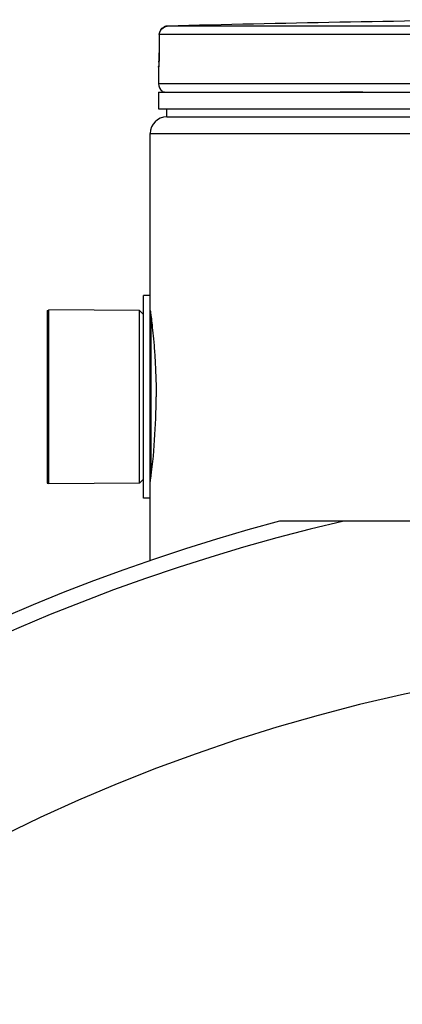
# Model space of a CAD drawing. Header units: millimetres. Extents: x 0 to 594, y 0 to 420.
# Tile 34 of 42: x 529.32 to 535.13, y 338.8 to 353.75. Entities that reach past the tile are written whole.
import ezdxf

# ---------------------------------------------------------------- set-up
doc = ezdxf.new("R2010")
doc.units = ezdxf.units.MM
doc.header["$LTSCALE"] = 32.67
doc.layers.get('0').update_dxf_attribs({"linetype": 'CONTINUOUS'})
doc.layers.add('01_GLOBAL', color=7, linetype='CONTINUOUS')
doc.layers.add('AXES_REF', color=7, linetype='CONTINUOUS')

msp = doc.modelspace()

# ---------------------------------------------------------------- linework, layer by layer
at = {"color": 9, "linetype": 'Continuous'}
for p, q in [((540.444, 353.653), (531.564, 353.653)), ((531.442, 353.528), (531.44, 353.247)), ((531.442, 353.528), (531.442, 353.529)), ((540.437, 353.528), (531.442, 353.528)), ((531.44, 353.247), (531.44, 353.248)), ((531.431, 353.028), (531.429, 353.028)), ((550.429, 352.775), (531.429, 352.775)), ((531.479, 352.655), (531.52, 352.655)), ((534.189, 352.655), (534.53, 352.655)), ((531.317, 346.808), (531.317, 349.243))]:
    msp.add_line(p, q, dxfattribs=at)
at = {"color": 7, "linetype": 'Continuous'}
for p, q in [((531.442, 353.529), (531.44, 353.248)), ((531.438, 353.128), (531.437, 353.113)), ((531.439, 353.163), (531.438, 353.145)), ((531.438, 353.145), (531.438, 353.128)), ((531.44, 353.203), (531.439, 353.183)), ((531.439, 353.183), (531.439, 353.163)), ((531.44, 353.248), (531.44, 353.225)), ((531.44, 353.225), (531.44, 353.203)), ((531.429, 353.028), (531.429, 352.775)), ((531.437, 353.099), (531.436, 353.087)), ((531.437, 353.113), (531.437, 353.099)), ((531.429, 352.65), (531.429, 352.4)), ((531.429, 352.65), (550.429, 352.65)), ((531.479, 352.65), (531.479, 352.655)), ((531.429, 352.4), (550.429, 352.4)), ((531.554, 352.275), (531.554, 352.4)), ((531.554, 352.275), (550.304, 352.275)), ((531.204, 346.488), (531.204, 349.563)), ((531.304, 349.563), (531.204, 349.563)), ((531.304, 346.488), (531.304, 349.563)), ((529.767, 346.706), (529.767, 349.344)), ((531.142, 349.338), (529.767, 349.344)), ((531.142, 346.713), (531.142, 349.338)), ((531.204, 349.275), (531.142, 349.338)), ((531.142, 346.713), (529.767, 346.706)), ((531.204, 346.775), (531.142, 346.713)), ((531.304, 346.488), (531.204, 346.488)), ((548.591, 346.138), (533.268, 346.138))]:
    msp.add_line(p, q, dxfattribs=at)
for points in [[(531.435, 353.071), (531.435, 353.063), (531.435, 353.06), (531.434, 353.057), (531.434, 353.054), (531.434, 353.052), (531.434, 353.051), (531.434, 353.05)], [(531.436, 353.087), (531.436, 353.076), (531.435, 353.071)]]:
    msp.add_lwpolyline(points, dxfattribs=at)
for centre, radius, start, end in [((540.929, -7.287), 361.062, 90.65548, 91.48637), ((531.554, 353.028), 0.125, 163.0533, 180), ((531.554, 352.775), 0.125, 180, 235.7356), ((531.512, 352.655), 0.0325, 148.6217, 180), ((521.724, 348.028), 9.67, 352.2012, 359.9817), ((540.929, 317.45), 29.693, 104.9526, 165.0474)]:
    msp.add_arc(centre, radius, start, end, dxfattribs=at)
at = {"color": 9, "linetype": 'Continuous'}
for centre, radius, start, end in [((531.569, 353.523), 0.13, 112.0165, 113.769), ((531.569, 353.524), 0.13, 106.6749, 112.0212), ((531.568, 353.526), 0.127, 102.7775, 106.6743), ((531.568, 353.529), 0.125, 99.3134, 102.7775), ((531.567, 353.535), 0.119, 91.5404, 99.3514), ((527.164, 353.268), 4.276, 357.8524, 359.726), ((540.929, 317.45), 29.457, 103.1224, 166.8776)]:
    msp.add_arc(centre, radius, start, end, dxfattribs=at)
at = {"color": 7, "linetype": 'Continuous'}
msp.add_open_spline([(531.442, 353.529), (531.442, 353.587), (531.506, 353.652), (531.564, 353.653)], degree=3, dxfattribs=at)
at = {"color": 9, "linetype": 'Continuous'}
msp.add_open_spline([(531.442, 353.528), (531.442, 353.574), (531.475, 353.624), (531.517, 353.643)], degree=3, dxfattribs=at)
for points, knots in [([(531.437, 353.108), (531.436, 353.088), (531.428, 353.071), (531.438, 353.028), (531.431, 353.028)], [0, 0, 0, 0, 0.737028, 1, 1, 1, 1]), ([(531.431, 353.028), (531.431, 353.032), (531.432, 353.04), (531.433, 353.048), (531.434, 353.051)], [0, 0, 0, 0, 0.497733, 1, 1, 1, 1])]:
    msp.add_open_spline(points, degree=3, knots=knots, dxfattribs=at)
at = {"color": 7, "linetype": 'Continuous'}
msp.add_open_spline([(531.304, 349.338), (531.308, 349.33), (531.307, 349.295), (531.322, 349.223), (531.333, 349.102), (531.351, 348.942), (531.368, 348.745), (531.388, 348.436), (531.394, 348.193), (531.394, 348.025)], degree=3, knots=[0, 0, 0, 0, 0.019371, 0.076655, 0.169449, 0.294005, 0.445472, 0.618087, 1, 1, 1, 1], dxfattribs=at)
at = {"layer": '01_GLOBAL', "color": 7, "linetype": 'Continuous'}
for p, q in [((531.554, 352.275), (550.304, 352.275)), ((531.304, 349.563), (531.304, 352.025)), ((531.304, 345.539), (531.304, 346.488))]:
    msp.add_line(p, q, dxfattribs=at)
at = {"layer": '01_GLOBAL', "color": 9, "linetype": 'Continuous'}
msp.add_line((531.304, 352.025), (550.554, 352.025), dxfattribs=at)
at = {"layer": '01_GLOBAL', "color": 7, "linetype": 'Continuous'}
msp.add_arc((531.554, 352.025), 0.25, 90, 180, dxfattribs=at)
at = {"layer": 'AXES_REF', "color": 7, "linetype": 'Continuous'}
for p, q in [((529.742, 349.338), (529.742, 346.713)), ((529.742, 349.338), (529.767, 349.338)), ((529.742, 346.713), (529.767, 346.713))]:
    msp.add_line(p, q, dxfattribs=at)
at = {"layer": 'AXES_REF', "color": 9, "linetype": 'Continuous'}
msp.add_arc((540.929, 317.45), 26.688, 94.0266, 85.9734, dxfattribs=at)

doc.saveas('drawing.dxf')
